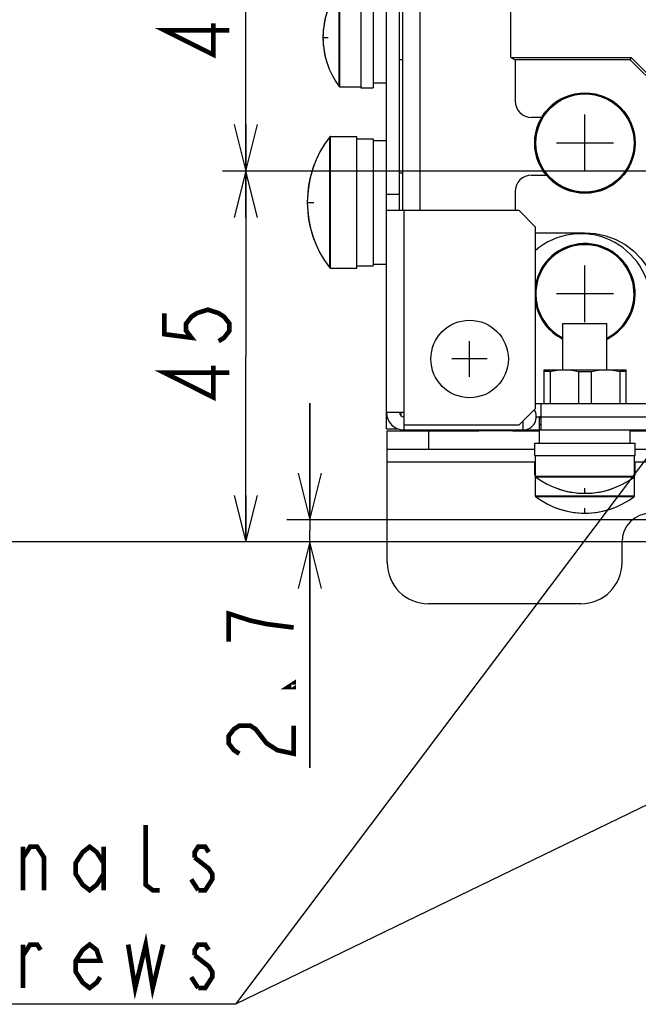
# Model space of a CAD drawing. Extents: x 28 to 410, y 33 to 287.
# Tile 19 of 35: x 171 to 197, y 39 to 81. Entities that reach past the tile are written whole.
import ezdxf

# ---------------------------------------------------------------- set-up
doc = ezdxf.new("R2010")
doc.units = 0
doc.header["$LTSCALE"] = 23.1
doc.linetypes.add('CENTER', pattern=[0.6, 0.375, -0.075, 0.075, -0.075])
doc.layers.get('0').update_dxf_attribs({"linetype": 'CONTINUOUS'})
for name, color, linetype in [('ALL_CURVE', 7, 'CONTINUOUS'), ('ALL_DIM', 7, 'CONTINUOUS'), ('ALL_NOTE', 7, 'CONTINUOUS'), ('DEFAULT_1', 7, 'CENTER')]:
    doc.layers.add(name, color=color, linetype=linetype)
doc.dimstyles.get("Standard").update_dxf_attribs({"dimtxt": 2.5, "dimasz": 2.5, "dimexe": 1.25, "dimexo": 0.625, "dimtad": 1, "dimcen": 2.5, "dimazin": 3, "dimtfac": 1, "dimtmove": 0, "dimatfit": 3})

# ---------------------------------------------------------------- blocks, each defined once
blk = doc.blocks.new('_OPEN')
at = {"color": 0, "linetype": 'BYBLOCK'}
for p, q in [((0, 0), (-1, 0.25)), ((-1, -0.25), (0, 0)), ((-1, 0), (0, 0))]:
    blk.add_line(p, q, dxfattribs=at)
blk = doc.blocks.new('*D12')
at = {"layer": 'ALL_DIM', "color": 2, "linetype": 'CONTINUOUS'}
for p, q in [((183.361, 59.413), (183.361, 64.413)), ((183.361, 64.413), (183.361, 58.936)), ((224.976, 59.413), (182.361, 59.413)), ((183.361, 48.762), (183.361, 58.936)), ((197.01, 58.458), (182.361, 58.458)), ((183.361, 58.458), (183.361, 48.762))]:
    blk.add_line(p, q, dxfattribs=at)
at = {"layer": 'ALL_DIM', "color": 2, "linetype": 'CONTINUOUS', "xscale": 2, "yscale": 2, "zscale": 2}
for p, rotation in [((183.361, 59.413), 270), ((183.361, 58.458), 90)]:
    blk.add_blockref('_OPEN', p, dxfattribs=dict(at, rotation=rotation))
blk = doc.blocks.new('*D13')
at = {"layer": 'ALL_DIM', "color": 2, "linetype": 'CONTINUOUS'}
for p, q in [((204.798, 74.388), (179.603, 74.388)), ((180.603, 74.388), (180.603, 66.423)), ((180.603, 58.458), (180.603, 66.423)), ((197.01, 58.458), (179.603, 58.458))]:
    blk.add_line(p, q, dxfattribs=at)
at = {"layer": 'ALL_DIM', "color": 2, "linetype": 'CONTINUOUS', "xscale": 2, "yscale": 2, "zscale": 2}
for p, rotation in [((180.603, 74.388), 90), ((180.603, 58.458), 270)]:
    blk.add_blockref('_OPEN', p, dxfattribs=dict(at, rotation=rotation))
blk = doc.blocks.new('*D18')
at = {"layer": 'ALL_DIM', "color": 2, "linetype": 'CONTINUOUS'}
for p, q in [((198.072, 88.548), (179.603, 88.548)), ((180.603, 88.548), (180.603, 81.468)), ((180.603, 74.388), (180.603, 81.468)), ((204.798, 74.388), (179.603, 74.388))]:
    blk.add_line(p, q, dxfattribs=at)
at = {"layer": 'ALL_DIM', "color": 2, "linetype": 'CONTINUOUS', "xscale": 2, "yscale": 2, "zscale": 2}
for p, rotation in [((180.603, 88.548), 90), ((180.603, 74.388), 270)]:
    blk.add_blockref('_OPEN', p, dxfattribs=dict(at, rotation=rotation))
blk = doc.blocks.new('*D27')
at = {"layer": 'ALL_DIM', "color": 2, "linetype": 'CONTINUOUS'}
for p, q in [((258.447, 94.621), (168.284, 94.621)), ((169.284, 94.621), (169.284, 76.539)), ((169.284, 58.458), (169.284, 76.539)), ((197.01, 58.458), (168.284, 58.458))]:
    blk.add_line(p, q, dxfattribs=at)
at = {"layer": 'ALL_DIM', "color": 2, "linetype": 'CONTINUOUS', "xscale": 2, "yscale": 2, "zscale": 2}
for p, rotation in [((169.284, 94.621), 90), ((169.284, 58.458), 270)]:
    blk.add_blockref('_OPEN', p, dxfattribs=dict(at, rotation=rotation))

msp = doc.modelspace()

# ---------------------------------------------------------------- linework, layer by layer
at = {"color": 7, "linetype": 'CONTINUOUS'}
for p, q in [((191.992, 79.259), (191.992, 94.225)), ((187.213, 72.688), (187.213, 92.419)), ((184.618, 78.013), (184.618, 82.232)), ((184.646, 77.998), (184.646, 82.246)), ((185.549, 82.282), (185.549, 77.963)), ((186.08, 82.282), (186.08, 77.963)), ((187.213, 79.176), (187.354, 79.176)), ((191.992, 79.259), (192.177, 79.167)), ((191.992, 79.259), (197.163, 79.259)), ((192.177, 79.167), (192.177, 77.397)), ((197.125, 79.167), (192.177, 79.167)), ((197.163, 79.259), (197.125, 79.167)), ((198.364, 77.928), (197.125, 79.167)), ((198.457, 77.966), (197.163, 79.259)), ((184.646, 77.998), (185.549, 77.998)), ((185.549, 77.963), (186.08, 77.963)), ((186.08, 78.175), (186.646, 78.175)), ((193.32, 76.689), (192.885, 76.689)), ((184.212, 70.224), (184.212, 75.861)), ((184.24, 70.21), (184.24, 75.874)), ((184.24, 75.874), (185.372, 75.874)), ((185.372, 70.211), (185.372, 75.874)), ((185.372, 75.768), (186.08, 75.768)), ((186.08, 75.768), (186.08, 70.317)), ((186.08, 75.697), (186.646, 75.697)), ((187.213, 74.315), (187.354, 74.315)), ((192.885, 74.211), (193.518, 74.211)), ((186.646, 73.396), (187.213, 73.396)), ((192.177, 73.503), (192.177, 72.688)), ((193.054, 71.733), (195.178, 71.733)), ((184.24, 70.21), (185.372, 70.21)), ((185.372, 70.317), (186.08, 70.317)), ((186.08, 70.387), (186.646, 70.387)), ((194.231, 65.856), (194.231, 67.839)), ((194.231, 67.839), (196.125, 67.839)), ((196.125, 65.856), (196.125, 67.839)), ((193.408, 65.856), (193.408, 64.405)), ((193.408, 65.856), (196.948, 65.856)), ((193.678, 65.777), (193.408, 65.777)), ((193.678, 65.777), (193.678, 64.405)), ((194.907, 65.777), (194.907, 64.405)), ((194.907, 65.777), (195.448, 65.777)), ((195.448, 65.777), (195.448, 64.405)), ((196.677, 65.777), (196.677, 64.405)), ((196.948, 65.777), (196.677, 65.777)), ((196.948, 64.405), (196.948, 65.856)), ((193.054, 64.405), (198.01, 64.405)), ((193.302, 63.838), (193.302, 64.405)), ((187.284, 63.874), (187.284, 64.015)), ((187.39, 63.484), (187.39, 63.272)), ((192.523, 63.272), (192.523, 63.661)), ((193.089, 63.838), (193.231, 63.838)), ((193.231, 62.706), (193.231, 63.838)), ((193.302, 63.838), (222.613, 63.838)), ((187.164, 63.307), (186.646, 63.307)), ((186.682, 57.573), (186.682, 63.237)), ((188.452, 63.237), (188.452, 62.422)), ((190.045, 63.237), (190.611, 63.237)), ((190.611, 63.272), (190.611, 63.237)), ((190.788, 63.272), (190.788, 63.237)), ((192.063, 63.272), (192.063, 63.237)), ((192.212, 63.272), (192.212, 63.237)), ((197.125, 62.706), (197.125, 63.272)), ((193.018, 62.175), (193.018, 62.706)), ((193.018, 62.706), (197.337, 62.706)), ((197.337, 62.175), (197.337, 62.706)), ((193.018, 62.422), (186.682, 62.422)), ((193.018, 62.175), (197.337, 62.175)), ((193.054, 60.422), (193.054, 62.175)), ((197.302, 60.422), (197.302, 62.175)), ((208.63, 62.422), (197.337, 62.422)), ((193.054, 61.891), (186.682, 61.891)), ((193.018, 61.325), (193.018, 61.856)), ((193.018, 61.856), (193.054, 61.856)), ((208.63, 61.891), (197.302, 61.891)), ((197.302, 61.856), (197.337, 61.856)), ((197.337, 61.325), (197.337, 61.856)), ((193.018, 61.325), (193.054, 61.325)), ((197.302, 61.325), (197.337, 61.325)), ((197.302, 61.272), (193.054, 61.272)), ((197.288, 61.244), (193.068, 61.244)), ((197.302, 60.422), (193.054, 60.422)), ((197.288, 60.394), (193.068, 60.394)), ((196.771, 57.573), (196.771, 58.458)), ((195.001, 55.803), (188.452, 55.803))]:
    msp.add_line(p, q, dxfattribs=at)
at = {"color": 3, "linetype": 'CONTINUOUS'}
for p, q in [((186.646, 63.307), (186.646, 91.753)), ((187.354, 72.688), (187.354, 83.025)), ((188.098, 72.688), (188.098, 83.025)), ((192.346, 72.688), (186.646, 72.688)), ((187.39, 72.688), (187.39, 63.484)), ((193.054, 71.98), (192.346, 72.688)), ((193.054, 64.192), (193.054, 71.98)), ((187.39, 64.015), (186.646, 64.015)), ((192.346, 63.484), (193.054, 64.192)), ((187.39, 63.484), (192.346, 63.484)), ((193.302, 63.838), (193.231, 63.838)), ((193.231, 63.787), (193.302, 63.787)), ((193.302, 63.49), (193.231, 63.49)), ((193.302, 63.272), (193.302, 63.838)), ((186.682, 63.237), (190.045, 63.237)), ((187.284, 63.272), (187.284, 63.28)), ((187.39, 63.272), (222.046, 63.272)), ((190.045, 63.237), (190.045, 63.272)), ((192.018, 63.237), (190.611, 63.237)), ((192.063, 63.237), (193.231, 63.237)), ((197.125, 63.237), (208.63, 63.237))]:
    msp.add_line(p, q, dxfattribs=at)
at = {"color": 7, "linetype": 'CONTINUOUS'}
for points in [[(192.177, 77.397), (192.191, 77.258), (192.231, 77.126), (192.297, 77.003), (192.385, 76.896), (192.492, 76.808), (192.614, 76.743), (192.747, 76.702), (192.885, 76.689)], [(192.885, 74.211), (192.747, 74.197), (192.614, 74.157), (192.492, 74.091), (192.385, 74.003), (192.297, 73.896), (192.231, 73.774), (192.191, 73.641), (192.177, 73.503)], [(195.178, 71.733), (195.631, 71.7), (196.076, 71.604), (196.501, 71.445), (196.9, 71.227), (197.264, 70.955), (197.586, 70.633), (197.858, 70.269), (198.076, 69.87), (198.235, 69.444), (198.331, 69), (198.364, 68.547)], [(193.678, 65.777), (193.99, 65.837), (194.293, 65.856)], [(194.293, 65.856), (194.494, 65.847), (194.699, 65.821), (194.907, 65.777)], [(195.448, 65.777), (195.76, 65.837), (196.063, 65.856)], [(196.063, 65.856), (196.264, 65.847), (196.469, 65.821), (196.677, 65.777)]]:
    msp.add_lwpolyline(points, dxfattribs=at)
at = {"color": 3, "linetype": 'CONTINUOUS'}
msp.add_lwpolyline([(192.333, 63.272), (192.294, 63.249), (192.212, 63.237)], dxfattribs=at)
at = {"color": 7, "linetype": 'CONTINUOUS'}
for centre, radius in [((195.178, 75.591), 2.159), ((195.178, 75.591), 2.124), ((195.178, 75.591), 2.11), ((190.222, 66.316), 1.664)]:
    msp.add_circle(centre, radius, dxfattribs=at)
for centre, radius, start, end in [((187.461, 80.122), 3.54, 143.4189, 216.5811), ((184.646, 78.034), 0.0354, 216.5811, 270), ((187.85, 73.042), 4.602, 142.2365, 217.7635), ((184.24, 75.839), 0.0354, 90, 142.2365), ((195.178, 69.113), 2.159, 296.0426, 170), ((195.178, 69.113), 2.124, 296.5066, 243.4935), ((195.178, 69.113), 2.11, 296.7067, 243.2934), ((184.24, 70.246), 0.0354, 217.7635, 270), ((195.178, 69.113), 2.159, 190, 243.9574), ((187.39, 64.015), 0.177, 180, 270), ((193.089, 61.272), 0.0354, 180, 233.4189), ((195.178, 64.086), 3.54, 233.4189, 306.5811), ((197.266, 61.272), 0.0354, 306.5811, 360), ((193.089, 60.422), 0.0354, 180, 233.4189), ((195.178, 63.237), 3.54, 233.4189, 306.5811), ((197.266, 60.422), 0.0354, 306.5811, 360), ((198.01, 58.458), 1.239, 0, 180), ((188.452, 57.573), 1.77, 180, 270), ((195.001, 57.573), 1.77, 270, 360)]:
    msp.add_arc(centre, radius, start, end, dxfattribs=at)
at = {"color": 3, "linetype": 'CONTINUOUS'}
for centre, radius, start, end in [((195.001, 68.688), 3.009, 0, 130.4511), ((187.39, 64.015), 0.743, 180, 270), ((192.523, 63.838), 0.566, 270, 32.2042), ((192.063, 64.582), 1.345, 257.6118, 270)]:
    msp.add_arc(centre, radius, start, end, dxfattribs=at)
at = {"layer": 'ALL_CURVE', "color": 40, "linetype": 'CONTINUOUS'}
for p, q in [((183.921, 80.122), (184.138, 80.122)), ((195.178, 74.37), (195.178, 76.813)), ((196.399, 75.591), (193.957, 75.591)), ((183.248, 73.042), (183.533, 73.042)), ((195.178, 67.892), (195.178, 70.334)), ((196.399, 69.113), (193.957, 69.113)), ((190.222, 65.555), (190.222, 67.078)), ((190.983, 66.316), (189.461, 66.316)), ((195.178, 60.546), (195.178, 60.764)), ((195.178, 59.697), (195.178, 59.914))]:
    msp.add_line(p, q, dxfattribs=at)
for centre, radius, start, end in [((187.461, 80.122), 3.54, 159.8182, 200.1818), ((187.85, 73.042), 4.602, 159.7478, 200.2522), ((195.178, 64.086), 3.54, 249.8182, 290.1818), ((195.178, 63.237), 3.54, 249.8182, 290.1818)]:
    msp.add_arc(centre, radius, start, end, dxfattribs=at)
at = {"layer": 'ALL_DIM', "color": 2, "linetype": 'CONTINUOUS', "const_width": 0.2}
for points in [[(179.903, 80.437), (177.103, 80.437), (179.203, 79.383), (179.203, 80.738)], [(177.103, 68.283), (177.103, 67.38), (178.27, 67.229), (178.037, 67.53), (178.037, 67.831), (178.27, 68.132), (178.503, 68.283), (178.97, 68.433), (179.437, 68.283), (179.67, 68.132), (179.903, 67.831), (179.903, 67.53), (179.67, 67.229), (179.437, 67.079)], [(179.903, 65.724), (177.103, 65.724), (179.203, 64.671), (179.203, 66.025)], [(182.661, 54.782), (181.494, 54.932), (180.794, 55.083), (180.327, 55.233), (179.861, 55.384), (179.861, 54.18)], [(182.661, 52.374), (182.661, 52.223), (182.427, 52.223), (182.661, 52.374)], [(180.327, 49.364), (180.094, 49.514), (179.861, 49.815), (179.861, 50.116), (180.094, 50.417), (180.327, 50.568), (180.794, 50.568), (181.027, 50.417), (181.261, 50.116), (181.494, 49.815), (181.961, 49.514), (182.661, 49.364), (182.661, 50.568)]]:
    msp.add_lwpolyline(points, dxfattribs=at)
at = {"layer": 'ALL_NOTE', "color": 2, "linetype": 'CONTINUOUS'}
for p, q in [((252.116, 73.446), (180.164, 38.601)), ((204.48, 70.912), (180.164, 38.601)), ((179.914, 38.601), (143.794, 38.601)), ((179.914, 38.601), (143.794, 38.601)), ((180.164, 38.601), (179.914, 38.601)), ((180.164, 38.601), (179.914, 38.601))]:
    msp.add_line(p, q, dxfattribs=at)
at = {"layer": 'ALL_NOTE', "color": 2, "linetype": 'CONTINUOUS', "const_width": 0.2}
for points in [[(176.904, 43.501), (176.603, 43.501), (176.302, 43.734), (176.302, 46.301)], [(171.034, 43.501), (171.034, 45.368)], [(171.034, 44.901), (171.335, 45.368), (171.636, 45.368), (171.937, 44.901), (171.937, 43.501)], [(174.496, 44.201), (174.195, 43.734), (173.894, 43.501), (173.593, 43.734), (173.292, 44.201), (173.292, 44.668), (173.593, 45.134), (173.894, 45.368), (174.195, 45.134), (174.496, 44.668)], [(174.496, 45.368), (174.496, 43.501)], [(179.011, 45.134), (178.86, 45.368), (178.559, 45.368), (178.409, 45.134), (178.409, 44.901)], [(178.409, 44.901), (179.011, 44.434), (179.161, 44.201), (179.161, 43.968), (179.011, 43.734), (178.86, 43.501), (178.559, 43.501)], [(178.559, 43.501), (178.258, 43.968)], [(175.549, 41.168), (175.85, 39.301), (176.302, 41.168), (176.603, 39.301), (177.054, 41.168)], [(171.034, 39.301), (171.034, 41.168)], [(171.034, 40.701), (171.335, 41.168), (171.636, 41.168), (171.787, 40.934)], [(174.345, 39.768), (174.195, 39.534), (173.894, 39.301), (173.593, 39.534), (173.292, 40.001), (173.292, 40.468), (173.593, 40.934), (173.894, 41.168), (174.195, 40.934), (174.345, 40.468), (173.292, 40.468)], [(179.011, 40.934), (178.86, 41.168), (178.559, 41.168), (178.409, 40.934), (178.409, 40.701)], [(178.409, 40.701), (179.011, 40.234), (179.161, 40.001), (179.161, 39.768), (179.011, 39.534), (178.86, 39.301), (178.559, 39.301)], [(178.559, 39.301), (178.258, 39.768)]]:
    msp.add_lwpolyline(points, dxfattribs=at)
at = {"layer": 'DEFAULT_1', "color": 7, "linetype": 'CENTER'}
msp.add_line((198.01, 58.458), (194.771, 58.458), dxfattribs=at)

# ---------------------------------------------------------------- dimensions: what is measured, and where the dimension line sits
at = {"layer": 'ALL_DIM', "color": 2, "linetype": 'CONTINUOUS'}
for base, p1, p2, picture, middle in [((169.284, 94.621), (197.01, 58.458), (258.447, 94.621), '*D27', (168.584, 72.088)), ((180.603, 88.548), (204.798, 74.388), (198.072, 88.548), '*D18', (179.903, 78.781)), ((180.603, 74.388), (197.01, 58.458), (204.798, 74.388), '*D13', (179.903, 64.069)), ((183.3607, 59.4135), (197.0099, 58.4577), (224.9759, 59.4135), '*D12', (182.6607, 48.7619))]:
    dim = msp.add_linear_dim(base=base, p1=p1, p2=p2, angle=90, dimstyle='Standard', dxfattribs=at)
    dim.commit()
    dim.dimension.update_dxf_attribs({"geometry": picture, "text_midpoint": middle, "dimtype": 128})

doc.saveas('drawing.dxf')
